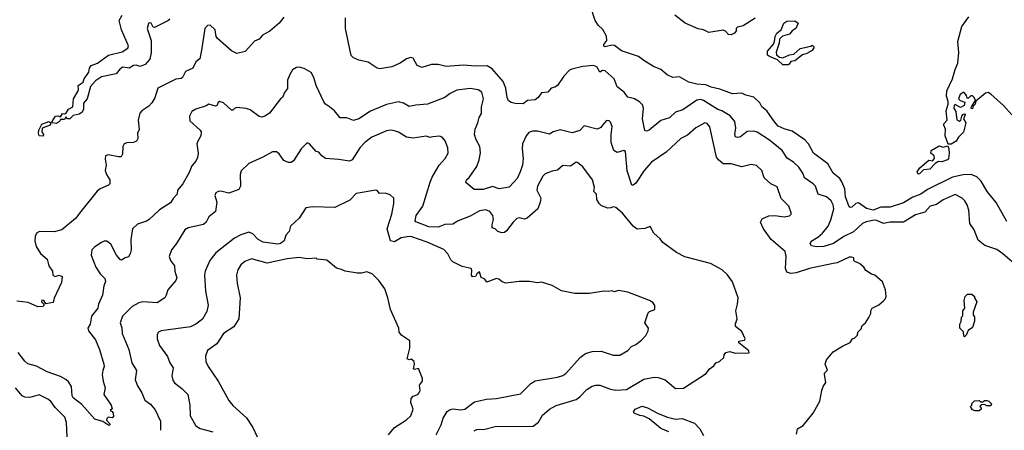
# Model space of a CAD drawing. Extents: x 1863017 to 1989460, y 394564 to 532820.
# Tile 200 of 213: x 1946377 to 1953806, y 516625 to 519722. Entities that reach past the tile are written whole.
import ezdxf

# ---------------------------------------------------------------- set-up
doc = ezdxf.new("R2010")
doc.units = 0

msp = doc.modelspace()

# ---------------------------------------------------------------- linework, layer by layer
at = {"layer": '0CON10XD'}
for points in [[(1953825, 518198.8), (1953743.6, 518343.6), (1953677.1, 518425), (1953630.8, 518505), (1953597.2, 518537.2), (1953554.5, 518554.5), (1953495, 518552.5), (1953415, 518533.8), (1953225, 518441.3), (1953175, 518405.3), (1953116.2, 518383.8), (1953045, 518340.7), (1952945, 518308.5), (1952875, 518307.1), (1952815, 518284), (1952765, 518297.4), (1952705, 518341.1), (1952685, 518335.6), (1952655, 518307.8), (1952645, 518304.4), (1952635, 518310.6), (1952607.1, 518385), (1952602.2, 518445), (1952579.7, 518499.7), (1952564.7, 518524.7), (1952514.4, 518565), (1952474.2, 518634.2), (1952365, 518715.6), (1952327.3, 518785), (1952301.1, 518815), (1952205, 518880), (1952145, 518897.3), (1952099.6, 518919.6), (1952071.2, 518951.2), (1952014.7, 519034.7), (1951977.5, 519065), (1951960, 519095), (1951915, 519137.1), (1951855, 519152.2), (1951825, 519166.5), (1951755, 519162.2), (1951658.3, 519198.3), (1951595, 519212.4), (1951555, 519230.8), (1951485, 519236.6), (1951425, 519250.5), (1951355, 519291.1), (1951305, 519286.2), (1951262.5, 519305), (1951215, 519345.4), (1951158.9, 519368.9), (1951085, 519412.9), (1951045, 519444.4), (1950916.8, 519486.8), (1950865, 519528.2), (1950845, 519530), (1950795, 519517.8), (1950785, 519521.4), (1950783.5, 519535), (1950806.1, 519565), (1950805, 519596.2), (1950776.6, 519646.6), (1950740.9, 519680.9), (1950717.8, 519715), (1950682.6, 519822.6)], [(1948369.7, 519740.3), (1948335, 519696.2), (1948265, 519636.2), (1948210, 519605), (1948184.1, 519575.9), (1948149.7, 519560.3), (1948078.3, 519481.7), (1948015, 519467.5), (1947975.9, 519485.9), (1947869.2, 519579.2), (1947860, 519595), (1947852.5, 519645), (1947815, 519680), (1947795, 519676.7), (1947774, 519655), (1947748.8, 519491.2), (1947735, 519427.5), (1947705, 519403.8), (1947683.2, 519356.8), (1947627.9, 519332.1), (1947605, 519286.7), (1947595, 519278), (1947555, 519272.2), (1947420, 519205), (1947397, 519133), (1947375, 519094), (1947351.1, 519068.9), (1947298.8, 519035), (1947283.4, 519016.6), (1947270, 518965), (1947277.7, 518892.3), (1947266.7, 518865), (1947268.8, 518825), (1947257.5, 518805), (1947235, 518796.2), (1947185, 518794), (1947165.8, 518784.2), (1947156, 518765), (1947152.3, 518707.7), (1947141.7, 518688.3), (1947123.6, 518686.4), (1947045, 518702.5), (1947024.2, 518695.8), (1947021.2, 518668.8), (1947028.8, 518625), (1947021.2, 518585), (1947032, 518555), (1947057.5, 518515), (1947056.2, 518485), (1947047, 518473), (1946984.5, 518445.5), (1946962, 518428), (1946839.4, 518275), (1946797.2, 518222.8), (1946695, 518136.9), (1946637.6, 518122.4), (1946525.7, 518124.3), (1946505, 518111.2), (1946493.2, 518086.8), (1946491.4, 518055), (1946502.2, 518012.2), (1946535, 517958.8), (1946584.2, 517915), (1946598, 517865), (1946623.9, 517823.9), (1946626.7, 517795), (1946645, 517784), (1946675, 517793.8), (1946696.7, 517785), (1946691.3, 517738.7), (1946637.5, 517622.5), (1946630, 517590), (1946575, 517580), (1946560, 517605), (1946545, 517606.7), (1946542.5, 517595), (1946560, 517575), (1946560, 517565), (1946551.7, 517558.3), (1946515, 517556.7), (1946440, 517590), (1946355, 517599.2)], [(1947508.6, 519725), (1947495, 519713.3), (1947395, 519663.3), (1947384, 519664), (1947370, 519695), (1947355, 519698), (1947347.7, 519692.3), (1947340, 519655), (1947369.2, 519565), (1947368.3, 519471.7), (1947360, 519425), (1947325, 519384), (1947285, 519368), (1947255, 519378), (1947235, 519376), (1947203, 519357), (1947155, 519363.8), (1947135, 519350), (1947105.7, 519314.3), (1946995, 519290.9), (1946948.5, 519261.5), (1946912.1, 519217.9), (1946885.7, 519125), (1946857.5, 519092.5), (1946858.6, 519045), (1946845, 519020.6), (1946825, 519008.5), (1946781.2, 518998.8), (1946755, 518973.8), (1946736.7, 518975), (1946725, 518990), (1946715, 518970), (1946685, 518970), (1946676.7, 518955), (1946655, 518939.2), (1946623.3, 518943.3), (1946623.3, 518955), (1946646.4, 518993.6), (1946665, 518997.5), (1946685, 518990), (1946700, 519015), (1946717.5, 519012.5), (1946729.3, 519020.7), (1946745, 519047.5), (1946777.5, 519065), (1946782.5, 519125), (1946815, 519180), (1946820, 519195), (1946817.5, 519225), (1946855, 519250), (1946863.3, 519275), (1946897.5, 519325), (1946903.3, 519356.7), (1946917.5, 519375), (1946965, 519394), (1947046.2, 519455), (1947151.4, 519478.6), (1947193.6, 519506.4), (1947198.9, 519525), (1947145, 519644), (1947127.3, 519715), (1947149.6, 519755)], [(1953935, 517834.4), (1953795, 517955.5), (1953748.5, 517988.5), (1953719.3, 517999.3), (1953659.2, 518019.2), (1953608.3, 518058.3), (1953577.7, 518137.7), (1953546.2, 518185), (1953538.1, 518285), (1953525.4, 518325.4), (1953508.6, 518355), (1953488.6, 518375), (1953435, 518402.5), (1953345, 518362.7), (1953295, 518328.2), (1953245.3, 518314.7), (1953205, 518270.5), (1953135, 518250.4), (1953045, 518193.6), (1952945, 518195.3), (1952895, 518185.4), (1952845, 518206.3), (1952825, 518208.8), (1952763.6, 518196.4), (1952735, 518184.4), (1952667, 518123), (1952595, 518087.6), (1952518.1, 518035), (1952445, 518010), (1952388.9, 518008.9), (1952350, 518015), (1952340, 518035), (1952354, 518055), (1952399.1, 518080.9), (1952435, 518110.5), (1952476.2, 518165), (1952497.3, 518212.7), (1952519.2, 518295), (1952515.4, 518325), (1952499.2, 518355), (1952465, 518386.2), (1952402, 518405), (1952380.9, 518465), (1952363.3, 518485), (1952298, 518528), (1952284.5, 518565), (1952255, 518608.5), (1952215, 518647.5), (1952166.2, 518676.2), (1952130.6, 518735), (1952034.3, 518814.3), (1951942.2, 518872.2), (1951915, 518881.1), (1951865, 518878.6), (1951815, 518838.6), (1951795, 518832.9), (1951778, 518838), (1951773.1, 518855), (1951779.3, 518905), (1951772.1, 518955), (1951737.2, 518997.2), (1951673.8, 519035), (1951645, 519043.8), (1951535, 519113.2), (1951515, 519118.5), (1951484.6, 519115.4), (1951379.1, 519040.9), (1951323.8, 519025), (1951279.4, 518980.6), (1951215, 518961.1), (1951125, 518889.4), (1951105, 518880), (1951094.3, 518885), (1951075.5, 518974.5), (1951084.5, 519054.5), (1951075, 519080), (1951052.2, 519102.2), (1951015, 519124.3), (1950965, 519136.2), (1950937.5, 519175), (1950885.8, 519215), (1950861.1, 519275), (1950795, 519336.9), (1950775, 519338.8), (1950755, 519326.7), (1950731.5, 519365), (1950705, 519376.7), (1950625, 519368.5), (1950542.7, 519347.3), (1950525, 519340), (1950483.3, 519295), (1950435, 519226.2), (1950415, 519212), (1950386.7, 519205), (1950362.5, 519175), (1950315, 519168.8), (1950288.8, 519135), (1950265, 519116), (1950207.7, 519112.3), (1950175, 519086.7), (1950115, 519090), (1950085, 519096.7), (1950065, 519110), (1950054.4, 519135), (1950045.6, 519205), (1950023.6, 519255), (1949941.4, 519351.4), (1949905, 519374.4), (1949815, 519371.2), (1949725, 519378.8), (1949595, 519368.5), (1949535, 519382.9), (1949485, 519382.5), (1949411.2, 519361.2), (1949376.7, 519375), (1949345, 519432.5), (1949325.9, 519435.9), (1949295, 519427.1), (1949248, 519395), (1949185, 519366.7), (1949095, 519350.6), (1949075, 519356), (1949005, 519401.2), (1948935.9, 519415.9), (1948895, 519434), (1948877.5, 519452.5), (1948836, 519655), (1948836, 519735)], [(1951925, 519733.8), (1951835, 519676.2), (1951792.5, 519665), (1951782.5, 519655), (1951781.7, 519638.3), (1951769.3, 519620.7), (1951745, 519607.5), (1951725, 519610), (1951702.5, 519635), (1951685, 519642), (1951575.9, 519625.9), (1951535, 519645.7), (1951495, 519652.5), (1951398.8, 519695), (1951320, 519755)], [(1952175, 519382), (1952135, 519382), (1952095, 519420), (1952033.9, 519443.9), (1952020, 519455), (1952020, 519485), (1952063.6, 519536.4), (1952073, 519557), (1952077.5, 519595), (1952090, 519620), (1952122.5, 519645), (1952142.5, 519695), (1952165, 519710), (1952225, 519712.5), (1952250, 519695), (1952232.5, 519655), (1952205, 519637.5), (1952185, 519612.5), (1952133, 519597), (1952110, 519575), (1952107.5, 519545), (1952083.6, 519476.4), (1952087.5, 519457.5), (1952109.3, 519439.3), (1952135, 519433.3), (1952185, 519456.2), (1952218, 519462), (1952265, 519503.3), (1952347, 519523), (1952355, 519530), (1952370, 519515), (1952355, 519490), (1952315, 519466.7), (1952282.5, 519457.5), (1952225, 519412), (1952195, 519407.5), (1952182.5, 519385), (1952175, 519382)], [(1953861.6, 519005), (1953798.4, 519075), (1953705, 519160.3), (1953685, 519172.5), (1953663.5, 519166.5), (1953591.7, 519108.3), (1953585.8, 519085), (1953570.7, 519069.3), (1953565, 519050), (1953552.5, 519055), (1953560, 519070), (1953588.3, 519111.7), (1953578, 519135), (1953565, 519146.2), (1953553.3, 519146.7), (1953535, 519130), (1953525, 519130), (1953520.7, 519150.7), (1953502.5, 519172.5), (1953495, 519173.3), (1953473.2, 519156.8), (1953461.2, 519125), (1953472.5, 519112.5), (1953508.8, 519098.8), (1953503.3, 519075), (1953475, 519058.8), (1953435, 519082.5), (1953427.5, 519075), (1953423.9, 519053.9), (1953439.5, 519029.5), (1953446.4, 518966.4), (1953465, 518956.7), (1953476.4, 518963.6), (1953484, 518995), (1953495, 519010), (1953505, 519012.5), (1953510, 519005), (1953496.7, 518975), (1953516.2, 518945), (1953497, 518873), (1953460, 518835), (1953442.5, 518805), (1953405, 518783.3), (1953382.5, 518782.5), (1953358.8, 518845), (1953362.5, 518895), (1953350, 518925), (1953350, 518935), (1953373.3, 518965), (1953367.5, 519035), (1953382.5, 519085), (1953382.5, 519105), (1953370, 519145), (1953372.5, 519185), (1953413.9, 519276.1), (1953434, 519345), (1953456, 519395), (1953462, 519475), (1953453.9, 519556.1), (1953485, 519670), (1953537, 519743)], [(1949853.5, 518716.5), (1949848.8, 518765), (1949821.1, 518815), (1949808.1, 518855), (1949812.7, 518895), (1949834.5, 518945), (1949843.3, 518985), (1949860.8, 519015), (1949861.2, 519065), (1949876.2, 519125), (1949865, 519173.8), (1949835, 519193.1), (1949775, 519201.5), (1949675, 519191.1), (1949623.8, 519166.2), (1949584.5, 519135.5), (1949455, 519084.3), (1949365, 519078.1), (1949315.8, 519065.8), (1949273.1, 519093.1), (1949235, 519101.4), (1949145, 519081.9), (1949025, 519031.9), (1948935, 518973.1), (1948895, 518960.6), (1948845, 518980.8), (1948795, 518981.2), (1948751.2, 519035), (1948715, 519063.8), (1948685, 519083.8), (1948670.9, 519100.9), (1948614.3, 519225), (1948595.9, 519285.9), (1948575, 519322.5), (1948523.9, 519353.9), (1948485, 519363.3), (1948465, 519361.2), (1948435, 519343.3), (1948415, 519307.5), (1948398.8, 519265), (1948397.3, 519202.7), (1948375, 519173.3), (1948360, 519135), (1948345.7, 519124.3), (1948262.6, 519017.4), (1948226.8, 518993.2), (1948205, 518987.1), (1948185, 518991.1), (1948115, 519041.2), (1948085, 519051.8), (1948015, 519059.4), (1947997, 519053), (1947985, 519038.8), (1947975, 519039.2), (1947913.6, 519093.6), (1947885, 519104), (1947875, 519096.7), (1947865, 519072.5), (1947855, 519070.5), (1947805, 519085.7), (1947785, 519072), (1947705, 519045.8), (1947675, 519030), (1947657.5, 518995), (1947659.7, 518959.7), (1947738.3, 518888.3), (1947746, 518875), (1947743.8, 518845), (1947720, 518805), (1947714.2, 518785), (1947724.3, 518715), (1947718.7, 518681.3), (1947705, 518653.8), (1947675, 518620), (1947655, 518570), (1947607, 518483), (1947566.7, 518435), (1947566.2, 518405), (1947535, 518372), (1947515, 518340), (1947431.5, 518288.5), (1947354.3, 518215.7), (1947335, 518202.5), (1947265, 518180), (1947229.4, 518145), (1947214.4, 518065), (1947218.9, 517985), (1947211.4, 517955), (1947197.6, 517932.4), (1947172.5, 517925), (1947145, 517907.5), (1947135, 517913.3), (1947108, 517945), (1947065, 518030), (1947035, 518052), (1947015, 518050.8), (1946995, 518040.8), (1946945, 518009.2), (1946920.8, 517985), (1946916.9, 517945), (1946950.8, 517855), (1946984, 517805), (1947020.5, 517770.5), (1947023.9, 517746.1), (1947012.5, 517715), (1947000.8, 517645), (1946972.5, 517577.5), (1946966.4, 517545), (1946920, 517485), (1946909.5, 517425), (1946890.6, 517395), (1946895.8, 517375), (1946947.8, 517307.8), (1946978.1, 517235), (1947011.9, 517125), (1947014.4, 517105), (1947003.3, 517075), (1947000.5, 517045), (1947006.3, 516996.3), (1947022.5, 516945), (1947012.5, 516895), (1947068, 516815), (1947073.8, 516786.2), (1947060, 516775), (1947075, 516767.5), (1947082, 516755), (1947083.6, 516726.4), (1947075, 516720), (1947045, 516724.3), (1947034.2, 516715), (1947031.9, 516701.9), (1947056.7, 516675), (1947057.5, 516665), (1947049.5, 516660.5), (1947005, 516692.5), (1946945, 516710), (1946845, 516819.4), (1946780.2, 516870.2), (1946772.7, 516885), (1946767.3, 516955), (1946745, 516990), (1946725, 517008.9), (1946685, 517029.6), (1946584.7, 517064.7), (1946505, 517109.5), (1946437.4, 517127.4), (1946415, 517145.6), (1946365, 517212.9)], [(1952238.8, 516595), (1952246.2, 516635), (1952288.3, 516661.7), (1952363.3, 516755), (1952413.8, 516845), (1952430, 516925), (1952440, 516955), (1952460, 516985), (1952448.8, 517045), (1952450, 517055), (1952470.7, 517079.3), (1952453.8, 517125), (1952463.9, 517156.1), (1952513.9, 517216.1), (1952585, 517260), (1952643, 517287), (1952660, 517315), (1952678.3, 517321.7), (1952698.3, 517341.7), (1952700, 517365), (1952725, 517390), (1952732.5, 517415), (1952757.5, 517435), (1952782.5, 517475), (1952797.5, 517505), (1952797.5, 517525), (1952807.5, 517545), (1952858.3, 517571.7), (1952895, 517602.5), (1952906.7, 517615), (1952913.3, 517635), (1952910, 517685), (1952887.5, 517745), (1952830, 517795), (1952803, 517803), (1952760.7, 517830.7), (1952746.4, 517856.4), (1952713, 517883), (1952677, 517897), (1952670, 517905), (1952670, 517925), (1952651.7, 517931.7), (1952635, 517930), (1952545, 517889.2), (1952513.9, 517883.9), (1952335.8, 517845.8), (1952235, 517812.5), (1952195, 517808.1), (1952165, 517818.8), (1952155.6, 517845), (1952159.5, 517935), (1952152.2, 517972.2), (1952045.6, 518065), (1951988.6, 518145), (1951967.1, 518195), (1951979.7, 518220.3), (1952028.3, 518241.7), (1952075, 518244.3), (1952145, 518234.4), (1952185, 518242.5), (1952198, 518255), (1952198, 518265), (1952180, 518315), (1952122.9, 518372.9), (1952091.1, 518461.1), (1952045, 518483.3), (1951995, 518528.6), (1951975.6, 518585), (1951935, 518622.9), (1951895, 518628.9), (1951825, 518611.1), (1951745, 518635.4), (1951716, 518634), (1951685, 518635.6), (1951648.9, 518665), (1951635, 518684.3), (1951585, 518913.3), (1951565, 518940), (1951545, 518943.3), (1951477.1, 518905), (1951415, 518851.1), (1951364.3, 518825), (1951255, 518721.9), (1951144.1, 518645.9), (1951088.9, 518585), (1951025, 518488), (1951005, 518474), (1950995, 518474), (1950961.1, 518581.1), (1950947.5, 518727.5), (1950935, 518736), (1950885, 518719.2), (1950860, 518735), (1950840.5, 518795), (1950840, 518855), (1950848.1, 518915), (1950835, 518950), (1950825, 518960), (1950805, 518962.5), (1950774, 518926), (1950760.7, 518909.3), (1950733.9, 518896.1), (1950635, 518922), (1950604.2, 518885.8), (1950545, 518867.5), (1950455, 518891.4), (1950402.9, 518877.1), (1950375, 518859.2), (1950285, 518880), (1950245, 518880.5), (1950219.1, 518870.9), (1950197.8, 518845), (1950171.8, 518785), (1950167.6, 518747.6), (1950175.5, 518674.5), (1950169.4, 518625), (1950153.3, 518575), (1950130.6, 518525), (1950071.2, 518458.8), (1949995, 518447.1), (1949945, 518463.1), (1949875, 518442.2), (1949805, 518441.9), (1949743.3, 518495), (1949747.5, 518515), (1949769.4, 518530.6), (1949825, 518613.8), (1949843.9, 518665), (1949853.5, 518716.5)], [(1946555, 518843.3), (1946525, 518846.7), (1946518.6, 518865), (1946521.2, 518888.8), (1946545, 518933.3), (1946597.5, 518955), (1946612.5, 518945), (1946606.2, 518925), (1946547.5, 518902.5), (1946544, 518875), (1946556, 518855), (1946555, 518843.3)], [(1950284.6, 518465.4), (1950279.4, 518435), (1950308.1, 518375), (1950304.5, 518345.5), (1950285.8, 518295), (1950205, 518223.8), (1950185, 518217.9), (1950145, 518228.5), (1950128.3, 518221.7), (1950100.5, 518195), (1950050.7, 518129.3), (1950035, 518117.5), (1950015, 518114), (1949985, 518124.2), (1949964.4, 518144.4), (1949942.5, 518152.5), (1949941.6, 518175), (1949952.5, 518215), (1949945.9, 518245.9), (1949925.3, 518275.3), (1949895, 518288.5), (1949845, 518281.1), (1949775, 518239.5), (1949686.2, 518205), (1949645, 518178.9), (1949585, 518177.5), (1949535, 518157.6), (1949465, 518160.3), (1949367, 518197), (1949361.9, 518205), (1949369.2, 518245), (1949417.5, 518315), (1949473.2, 518496.8), (1949488.9, 518535), (1949542.9, 518625), (1949587.1, 518675), (1949609.2, 518715), (1949607.1, 518755), (1949587.9, 518807.9), (1949565.6, 518835.6), (1949545, 518842.5), (1949495, 518839.2), (1949475, 518832), (1949445, 518844.2), (1949345, 518827.1), (1949295, 518836.9), (1949235, 518873.3), (1949205, 518884.5), (1949175, 518888.9), (1949145, 518884.6), (1949035, 518835.5), (1948980.6, 518795), (1948942.2, 518755), (1948884.6, 518665.4), (1948865, 518653.6), (1948785, 518667.1), (1948684.4, 518674.4), (1948656.1, 518696.1), (1948635, 518722.5), (1948615, 518726.7), (1948563.3, 518785), (1948545, 518793.3), (1948501.7, 518748.3), (1948441.7, 518658.3), (1948425, 518643.8), (1948405, 518643.8), (1948370.2, 518660.2), (1948335, 518711.2), (1948315.7, 518725.7), (1948285, 518726.2), (1948212.5, 518685), (1948105, 518636), (1948048.8, 518581.2), (1948040, 518555), (1948043.6, 518465), (1948029.8, 518440.2), (1947956, 518414), (1947895, 518428.9), (1947873.4, 518426.6), (1947856.2, 518415), (1947848.6, 518395), (1947864.2, 518345), (1947854.3, 518275), (1947804.7, 518235.3), (1947785, 518194.2), (1947765, 518176.7), (1947648.8, 518151.2), (1947622.6, 518137.4), (1947561.4, 518035), (1947522.5, 517985), (1947506, 517935), (1947516, 517905), (1947546, 517865), (1947546.7, 517825), (1947562.5, 517775), (1947554, 517755), (1947494.4, 517685.6), (1947483.3, 517645), (1947471.2, 517625), (1947415, 517586), (1947305, 517593.6), (1947275, 517585.5), (1947225, 517558.1), (1947153.1, 517486.9), (1947134.3, 517435), (1947146.6, 517396.6), (1947149.5, 517355), (1947201.1, 517235), (1947222.2, 517135), (1947259.2, 517075), (1947249.2, 517005), (1947265, 516961.2), (1947298.3, 516908.3), (1947321.1, 516851.1), (1947365, 516822), (1947400, 516780), (1947438.6, 516695), (1947440, 516625)], [(1953155, 518557.5), (1953147.5, 518575), (1953167.5, 518605), (1953235, 518662.5), (1953265, 518657.5), (1953280, 518675), (1953277.5, 518695), (1953252, 518715), (1953254.2, 518735.8), (1953315, 518770), (1953345, 518760), (1953380, 518770), (1953388.3, 518748.3), (1953390, 518715), (1953384, 518675), (1953376, 518665), (1953335, 518650.8), (1953308.3, 518651.7), (1953283.3, 518636.7), (1953243.3, 518595), (1953195, 518590), (1953165, 518560), (1953155, 518557.5)], [(1949805, 516621.2), (1949825, 516630.6), (1949885.9, 516634.1), (1949965, 516653.5), (1950250, 516655), (1950292.5, 516687.5), (1950322.1, 516737.9), (1950375, 516784.3), (1950425, 516812.7), (1950575, 516856.4), (1950603.7, 516876.4), (1950655, 516933.1), (1950695, 516956.9), (1950725, 516965.6), (1950755, 516964.4), (1950835, 516935.5), (1950875, 516927.8), (1950955, 516933.3), (1951085, 517011.1), (1951165, 517025.6), (1951195, 517023.1), (1951246.5, 517006.5), (1951325, 516941.2), (1951385, 516944), (1951556.4, 517053.6), (1951580, 517085), (1951615, 517110), (1951630, 517135), (1951657, 517143), (1951690, 517175), (1951692.5, 517195), (1951705, 517212.5), (1951735, 517220), (1951775, 517207.5), (1951880, 517210), (1951877.5, 517225), (1951802.5, 517285), (1951803.8, 517296.2), (1951846, 517304), (1951850, 517315), (1951825, 517370), (1951777.5, 517407.5), (1951777, 517427), (1951790, 517465), (1951780, 517525), (1951793.3, 517575), (1951796.7, 517625), (1951755.9, 517745.9), (1951718.3, 517798.3), (1951676.7, 517835), (1951588.3, 517881.7), (1951395, 517933.8), (1951332.5, 517965), (1951230.3, 518040.3), (1951209.7, 518069.7), (1951161.2, 518111.2), (1951135, 518162.5), (1951093, 518147), (1951035, 518141.2), (1951005, 518164.2), (1950925, 518262.5), (1950875, 518305.8), (1950855, 518311.2), (1950837.9, 518302.1), (1950815, 518299.6), (1950767.6, 518317.6), (1950748, 518335), (1950731.2, 518365), (1950730, 518405), (1950708, 518425), (1950713, 518457), (1950698.2, 518515), (1950625, 518611.5), (1950585, 518645.8), (1950575, 518646.2), (1950533, 518617), (1950475, 518622.5), (1950435, 518585.8), (1950395, 518579.3), (1950340.7, 518559.3), (1950325, 518542), (1950284.6, 518465.4)], [(1949519.8, 516590.2), (1949557.5, 516665), (1949573, 516717), (1949602.8, 516767.2), (1949625, 516782.5), (1949644.3, 516785.7), (1949705, 516778.6), (1949735, 516784.3), (1949809.4, 516840.6), (1949898.6, 516858.6), (1949975, 516864.3), (1950155, 516901.2), (1950233.2, 516976.8), (1950265, 516998), (1950435, 517025.7), (1950475, 517037.5), (1950497.2, 517052.8), (1950605, 517174.2), (1950645, 517203.1), (1950695, 517219.4), (1950765, 517221.4), (1950855, 517192.5), (1950905, 517192), (1950965, 517226), (1950993.3, 517256.7), (1951025, 517271.2), (1951067.5, 517305), (1951100.7, 517339.3), (1951117.5, 517375), (1951120, 517395), (1951093.8, 517435), (1951118.3, 517511.7), (1951128.3, 517521.7), (1951170, 517535), (1951170, 517565), (1951155, 517590), (1951130, 517605), (1950966.4, 517666.4), (1950895, 517678.8), (1950865, 517670), (1950845, 517676.7), (1950823, 517673), (1950785, 517673.3), (1950675, 517656.7), (1950565, 517656.7), (1950465, 517676.7), (1950395, 517716.7), (1950315, 517742.5), (1950285, 517737.5), (1950223, 517747), (1950145, 517746.7), (1950045, 517733.8), (1950017.5, 517745), (1949992.5, 517765), (1949975, 517769.2), (1949902.7, 517742.7), (1949885.8, 517765.8), (1949858, 517778), (1949845, 517820), (1949826.7, 517805), (1949815.8, 517784.2), (1949792.5, 517782.5), (1949786, 517795), (1949788.8, 517831.2), (1949783.3, 517845), (1949715, 517860.8), (1949645.6, 517895.6), (1949629.7, 517909.7), (1949606, 517955), (1949577.4, 517987.4), (1949451.2, 518045), (1949335.5, 518084.5), (1949315, 518086.5), (1949255, 518075.8), (1949205, 518047.4), (1949175, 518054.6), (1949150.5, 518145), (1949184.4, 518255), (1949199.2, 518335), (1949200, 518375), (1949171.7, 518401.7), (1949135, 518413.8), (1949092, 518412), (1949075, 518433.3), (1949065, 518436.7), (1948915, 518410), (1948868.8, 518361.2), (1948755, 518305.7), (1948585, 518309.5), (1948536.3, 518303.7), (1948485.3, 518225), (1948420.8, 518165), (1948411.1, 518125), (1948384.4, 518095.6), (1948372.9, 518055), (1948345, 518033.3), (1948325, 518029.7), (1948215, 518044.2), (1948175.4, 518065), (1948135, 518106.5), (1948105, 518118.1), (1948045, 518100), (1947997, 518073), (1947856.2, 517963.8), (1947812.2, 517905), (1947776.7, 517825), (1947770.5, 517795), (1947778.1, 517675), (1947800.3, 517569.7), (1947789.7, 517520.3), (1947756.4, 517463.6), (1947706.2, 517425), (1947665, 517405.6), (1947445, 517374.4), (1947423.8, 517365), (1947413.1, 517346.9), (1947414.5, 517314.5), (1947431.4, 517265), (1947492.3, 517182.3), (1947510, 517135), (1947533.8, 517095), (1947524, 517035), (1947532, 517002), (1947545, 516982.5), (1947600.2, 516940.2), (1947644.4, 516895), (1947660, 516815), (1947663.8, 516733.8), (1947705, 516658), (1947737.9, 516637.9), (1947833.8, 516613.8)], [(1949160.4, 516589.6), (1949205, 516645.8), (1949295.4, 516704.6), (1949329.2, 516735), (1949345.5, 516784.5), (1949329.3, 516835), (1949330.4, 516865), (1949345, 516883.5), (1949380, 516895), (1949388.8, 516905), (1949398, 516925), (1949393.3, 516965), (1949416.2, 516995), (1949416.7, 517015), (1949385, 517090), (1949355, 517083.8), (1949347.5, 517087.5), (1949356.2, 517125), (1949353.3, 517145), (1949331.7, 517161.7), (1949315, 517157.5), (1949300, 517165), (1949321.4, 517245), (1949320, 517300), (1949261.2, 517341.2), (1949240, 517365), (1949237.5, 517395), (1949173.8, 517535), (1949153.8, 517625), (1949131.7, 517691.7), (1949086.7, 517755), (1949037.5, 517805), (1948995, 517820), (1948955, 517810), (1948925, 517810), (1948833.9, 517823.9), (1948805, 517838.8), (1948767.7, 517847.7), (1948695, 517908.8), (1948622.5, 517915), (1948613, 517923), (1948545, 517919.2), (1948485, 517927.1), (1948395, 517918.7), (1948245, 517884.5), (1948125, 517916.9), (1948075, 517898.1), (1948045, 517872), (1948023.3, 517835), (1948013.3, 517795), (1948016.7, 517735), (1948040.6, 517625), (1948031.1, 517465), (1947993.1, 517405), (1947915.6, 517355), (1947865, 517276.5), (1947795, 517226), (1947779.2, 517185), (1947782, 517145), (1947799.2, 517105), (1947874, 516995), (1947955, 516848.8), (1947985, 516812.5), (1948089.4, 516719.4), (1948135.6, 516645), (1948168.1, 516575)], [(1953505, 517330), (1953500, 517335), (1953498.3, 517368.3), (1953470, 517395), (1953470, 517425), (1953480, 517445), (1953483, 517477), (1953491.7, 517488.3), (1953493, 517527), (1953507.5, 517545), (1953502.5, 517605), (1953510, 517635), (1953528.3, 517651.7), (1953561.7, 517651.7), (1953580, 517635), (1953580, 517625), (1953597.5, 517595), (1953570, 517515), (1953570, 517495), (1953581.7, 517481.7), (1953581.7, 517448.3), (1953565, 517400), (1953531.7, 517378.3), (1953518.3, 517341.7), (1953505, 517330)], [(1946735.4, 516575.4), (1946729.5, 516685), (1946717.5, 516725), (1946645.9, 516795.9), (1946615, 516839.2), (1946595, 516856.7), (1946525, 516892.5), (1946453, 516873), (1946415, 516875.8), (1946395, 516886), (1946345, 516944.2)], [(1951275, 516613.6), (1951215, 516637.5), (1951183.2, 516663.2), (1951125, 516711.5), (1951085, 516731.4), (1951055, 516736.9), (1951012.5, 516755), (1951008.8, 516765), (1951020, 516785), (1951073.1, 516806.9), (1951113.8, 516795), (1951195, 516750.5), (1951264.7, 516724.7), (1951325, 516709.1), (1951375, 516714.6), (1951468.3, 516678.3), (1951508.1, 516635), (1951535.5, 516585.5)], [(1953615, 516772.5), (1953585, 516772.5), (1953565, 516780), (1953550, 516805), (1953560, 516815), (1953561.7, 516828.3), (1953581.7, 516848.3), (1953615, 516850), (1953625, 516840), (1953645, 516840), (1953655, 516850), (1953675, 516850), (1953690, 516845), (1953710, 516825), (1953705, 516810), (1953675, 516810), (1953655, 516820), (1953631.7, 516818.3), (1953620, 516805), (1953630, 516795), (1953630, 516785), (1953615, 516772.5)]]:
    msp.add_lwpolyline(points, dxfattribs=at)

doc.saveas('drawing.dxf')
